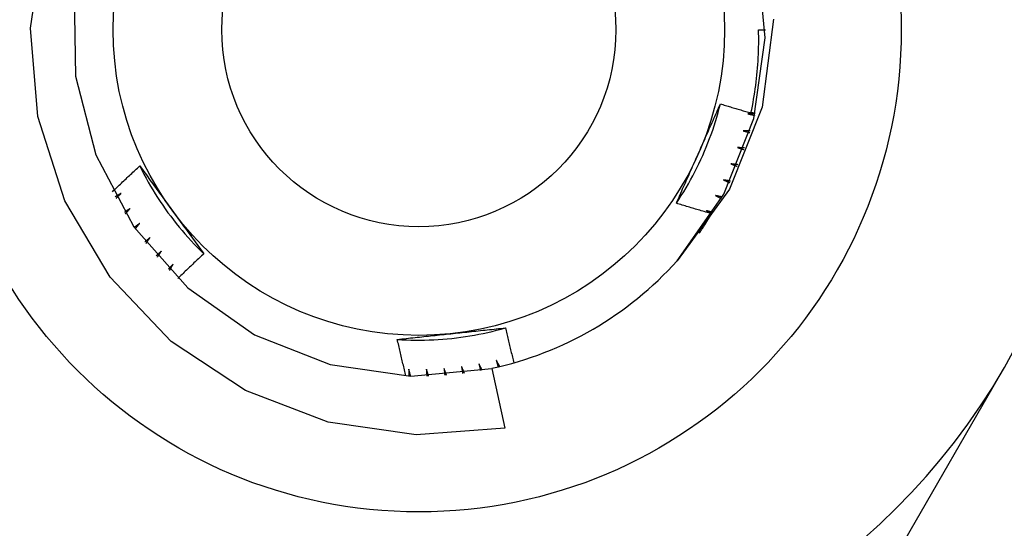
# Model space of a CAD drawing. Header units: inches. Extents: x 3.3 to 95.3, y 5.9 to 50.1.
# Tile 26 of 64: x 21.664 to 21.95, y 21.728 to 21.875. Entities that reach past the tile are written whole.
import ezdxf

# ---------------------------------------------------------------- set-up
doc = ezdxf.new("R2010")
doc.units = ezdxf.units.IN
doc.header["$MEASUREMENT"] = 0
doc.layers.add('Visible Edges(ANSI)', color=7, linetype='Continuous', lineweight=25)
doc.layers.add('Visible Tangent Edges(ANSI)', color=7, linetype='Continuous', lineweight=25)

msp = doc.modelspace()

# ---------------------------------------------------------------- linework, layer by layer
at = {"layer": 'Visible Edges(ANSI)'}
for p, q in [((21.8785, 21.87252), (21.88047, 21.87252)), ((21.80126, 21.77438), (21.80499, 21.75707)), ((21.9497, 21.77459), (21.89884, 21.68649))]:
    msp.add_line(p, q, dxfattribs=at)
at = {"layer": 'Visible Edges(ANSI)', "flags": 128}
for points in [[(21.80499, 21.75707), (21.77933, 21.7551), (21.75385, 21.75877), (21.72982, 21.76792), (21.70837, 21.78217), (21.69065, 21.80078), (21.67751, 21.82291), (21.66967, 21.8474), (21.66757, 21.87302), (21.67134, 21.89846)], [(21.85489, 21.80558), (21.86845, 21.82489), (21.87713, 21.84684), (21.88044, 21.87021), (21.87821, 21.8937)], [(21.6802, 21.8827), (21.68058, 21.8591), (21.68646, 21.83625), (21.69752, 21.81539), (21.71313, 21.7977), (21.73245, 21.78414), (21.7544, 21.77546), (21.77776, 21.77215), (21.80126, 21.77438)], [(21.8828, 21.87558), (21.87957, 21.85012), (21.87008, 21.82627), (21.85489, 21.80558)], [(21.8763, 21.84843), (21.87651, 21.84941), (21.87671, 21.85041), (21.8769, 21.8514), (21.87708, 21.8524), (21.87725, 21.85339), (21.87741, 21.85439), (21.87755, 21.85539), (21.87769, 21.85639), (21.87782, 21.85739), (21.87794, 21.8584), (21.87804, 21.8594), (21.87814, 21.86041), (21.87823, 21.86141), (21.87831, 21.86242), (21.87837, 21.86343), (21.87843, 21.86444), (21.87847, 21.86544), (21.87851, 21.86645), (21.87853, 21.86746), (21.87855, 21.86847), (21.87855, 21.86949), (21.87855, 21.8705), (21.87853, 21.87151), (21.8785, 21.87252)], [(21.85468, 21.82224), (21.85541, 21.82334), (21.85612, 21.82445), (21.85682, 21.82557), (21.8575, 21.82671), (21.85816, 21.82785), (21.85881, 21.829), (21.85943, 21.83016), (21.86005, 21.83132), (21.86064, 21.8325), (21.86122, 21.83369), (21.86178, 21.83488), (21.86233, 21.83608), (21.86285, 21.83729), (21.86336, 21.83851), (21.86385, 21.83973), (21.86432, 21.84097), (21.86478, 21.8422), (21.86521, 21.84345), (21.86563, 21.8447), (21.86603, 21.84596), (21.86641, 21.84722), (21.86678, 21.84849), (21.86712, 21.84976), (21.86744, 21.85104)], [(21.861, 21.83649), (21.86127, 21.8371), (21.86154, 21.83771), (21.86181, 21.83832), (21.86209, 21.83893), (21.86236, 21.83954), (21.86263, 21.84014), (21.8629, 21.84075), (21.86317, 21.84136), (21.86344, 21.84197), (21.86371, 21.84257), (21.86398, 21.84318), (21.86424, 21.84378), (21.86451, 21.84439), (21.86478, 21.845), (21.86505, 21.8456), (21.86532, 21.84621), (21.86558, 21.84681), (21.86585, 21.84741), (21.86612, 21.84802), (21.86638, 21.84862), (21.86665, 21.84923), (21.86691, 21.84983), (21.86718, 21.85043), (21.86744, 21.85104)], [(21.86744, 21.85104), (21.86781, 21.85092), (21.86818, 21.85081), (21.86855, 21.8507), (21.86892, 21.85059), (21.86928, 21.85047), (21.86965, 21.85036), (21.87002, 21.85025), (21.87039, 21.85014), (21.87076, 21.85003), (21.87113, 21.84992), (21.8715, 21.84981), (21.87187, 21.8497), (21.87223, 21.84959), (21.8726, 21.84949), (21.87297, 21.84938), (21.87334, 21.84927), (21.87371, 21.84916), (21.87408, 21.84906), (21.87445, 21.84895), (21.87482, 21.84885), (21.87519, 21.84874), (21.87556, 21.84863), (21.87593, 21.84853), (21.8763, 21.84843)], [(21.87634, 21.84862), (21.87639, 21.84861), (21.87644, 21.8486), (21.87649, 21.84858), (21.87654, 21.84857), (21.87658, 21.84856), (21.87663, 21.84854), (21.87668, 21.84853), (21.87673, 21.84851), (21.87678, 21.8485), (21.87683, 21.84849), (21.87688, 21.84847), (21.87692, 21.84846), (21.87697, 21.84845), (21.87702, 21.84843), (21.87707, 21.84842), (21.87712, 21.84841), (21.87717, 21.84839), (21.87721, 21.84838), (21.87726, 21.84837), (21.87731, 21.84835), (21.87736, 21.84834), (21.87741, 21.84833), (21.87746, 21.84831), (21.8775, 21.8483)], [(21.87748, 21.84822), (21.8774, 21.84821), (21.87731, 21.84821), (21.87723, 21.84821), (21.87714, 21.8482), (21.87706, 21.8482), (21.87697, 21.8482), (21.87689, 21.84819), (21.8768, 21.84819), (21.87672, 21.84819), (21.87663, 21.84819), (21.87655, 21.84818), (21.87646, 21.84818), (21.87637, 21.84818), (21.87629, 21.84817), (21.8762, 21.84817), (21.87612, 21.84817), (21.87603, 21.84816), (21.87595, 21.84816), (21.87586, 21.84816), (21.87578, 21.84816), (21.87569, 21.84815), (21.87561, 21.84815), (21.87552, 21.84815), (21.87544, 21.84814)], [(21.87544, 21.84814), (21.87552, 21.84813), (21.8756, 21.84811), (21.87568, 21.84809), (21.87576, 21.84807), (21.87584, 21.84806), (21.87592, 21.84804), (21.876, 21.84802), (21.87608, 21.848), (21.87616, 21.84798), (21.87624, 21.84797), (21.87632, 21.84795), (21.8764, 21.84793), (21.87648, 21.84791), (21.87656, 21.84789), (21.87664, 21.84788), (21.87672, 21.84786), (21.8768, 21.84784), (21.87688, 21.84782), (21.87696, 21.8478), (21.87704, 21.84778), (21.87712, 21.84777), (21.8772, 21.84775), (21.87728, 21.84773), (21.87736, 21.84771)], [(21.87404, 21.84323), (21.87412, 21.84321), (21.8742, 21.84318), (21.87428, 21.84316), (21.87436, 21.84314), (21.87444, 21.84312), (21.87452, 21.8431), (21.8746, 21.84307), (21.87467, 21.84305), (21.87475, 21.84303), (21.87483, 21.84301), (21.87491, 21.84299), (21.87499, 21.84296), (21.87507, 21.84294), (21.87515, 21.84292), (21.87523, 21.8429), (21.87531, 21.84287), (21.87539, 21.84285), (21.87546, 21.84283), (21.87554, 21.84281), (21.87562, 21.84279), (21.8757, 21.84276), (21.87578, 21.84274), (21.87586, 21.84272), (21.87594, 21.8427)], [(21.87609, 21.84319), (21.87601, 21.8432), (21.87592, 21.8432), (21.87583, 21.8432), (21.87575, 21.8432), (21.87566, 21.8432), (21.87558, 21.8432), (21.87549, 21.8432), (21.87541, 21.8432), (21.87532, 21.84321), (21.87524, 21.84321), (21.87515, 21.84321), (21.87507, 21.84321), (21.87498, 21.84321), (21.8749, 21.84321), (21.87481, 21.84321), (21.87473, 21.84322), (21.87464, 21.84322), (21.87456, 21.84322), (21.87447, 21.84322), (21.87438, 21.84322), (21.8743, 21.84322), (21.87421, 21.84322), (21.87413, 21.84323), (21.87404, 21.84323)], [(21.8724, 21.83839), (21.87247, 21.83836), (21.87255, 21.83834), (21.87263, 21.83831), (21.87271, 21.83829), (21.87278, 21.83826), (21.87286, 21.83823), (21.87294, 21.83821), (21.87302, 21.83818), (21.8731, 21.83816), (21.87317, 21.83813), (21.87325, 21.8381), (21.87333, 21.83808), (21.87341, 21.83805), (21.87348, 21.83802), (21.87356, 21.838), (21.87364, 21.83797), (21.87372, 21.83795), (21.87379, 21.83792), (21.87387, 21.83789), (21.87395, 21.83787), (21.87403, 21.83784), (21.8741, 21.83781), (21.87418, 21.83779), (21.87426, 21.83776)], [(21.87444, 21.83825), (21.87435, 21.83826), (21.87427, 21.83826), (21.87418, 21.83827), (21.8741, 21.83827), (21.87401, 21.83828), (21.87393, 21.83828), (21.87384, 21.83829), (21.87376, 21.8383), (21.87367, 21.8383), (21.87359, 21.83831), (21.8735, 21.83831), (21.87342, 21.83832), (21.87333, 21.83832), (21.87325, 21.83833), (21.87316, 21.83834), (21.87308, 21.83834), (21.87299, 21.83835), (21.87291, 21.83835), (21.87282, 21.83836), (21.87274, 21.83837), (21.87265, 21.83837), (21.87257, 21.83838), (21.87248, 21.83838), (21.8724, 21.83839)], [(21.85469, 21.82224), (21.85495, 21.82283), (21.85521, 21.82342), (21.85547, 21.82401), (21.85573, 21.8246), (21.85599, 21.8252), (21.85625, 21.82579), (21.85651, 21.82638), (21.85677, 21.82697), (21.85703, 21.82756), (21.8573, 21.82815), (21.85756, 21.82875), (21.85782, 21.82934), (21.85808, 21.82993), (21.85835, 21.83053), (21.85861, 21.83112), (21.85888, 21.83172), (21.85914, 21.83231), (21.8594, 21.83291), (21.85967, 21.8335), (21.85993, 21.8341), (21.8602, 21.83469), (21.86047, 21.83529), (21.86073, 21.83589), (21.861, 21.83649)], [(21.69133, 21.82558), (21.69166, 21.82589), (21.69198, 21.82621), (21.69231, 21.82652), (21.69263, 21.82684), (21.69296, 21.82715), (21.69328, 21.82746), (21.69361, 21.82778), (21.69394, 21.82809), (21.69427, 21.8284), (21.69459, 21.82871), (21.69492, 21.82903), (21.69525, 21.82934), (21.69558, 21.82965), (21.69591, 21.82996), (21.69624, 21.83027), (21.69657, 21.83058), (21.6969, 21.83089), (21.69723, 21.8312), (21.69756, 21.8315), (21.6979, 21.83181), (21.69823, 21.83212), (21.69856, 21.83243), (21.69889, 21.83273), (21.69923, 21.83304)], [(21.69923, 21.83304), (21.69961, 21.83252), (21.69999, 21.832), (21.70037, 21.83148), (21.70075, 21.83096), (21.70114, 21.83044), (21.70152, 21.82992), (21.7019, 21.82939), (21.70228, 21.82887), (21.70266, 21.82835), (21.70305, 21.82783), (21.70343, 21.8273), (21.70381, 21.82678), (21.70419, 21.82625), (21.70457, 21.82573), (21.70496, 21.8252), (21.70534, 21.82468), (21.70572, 21.82415), (21.7061, 21.82362), (21.70649, 21.8231), (21.70687, 21.82257), (21.70726, 21.82204), (21.70764, 21.82151), (21.70802, 21.82098), (21.70841, 21.82045)], [(21.69923, 21.83304), (21.69982, 21.83186), (21.70043, 21.83069), (21.70105, 21.82953), (21.70169, 21.82838), (21.70235, 21.82723), (21.70302, 21.8261), (21.70371, 21.82497), (21.70441, 21.82386), (21.70514, 21.82275), (21.70587, 21.82166), (21.70663, 21.82058), (21.7074, 21.8195), (21.70818, 21.81844), (21.70898, 21.8174), (21.7098, 21.81636), (21.71063, 21.81533), (21.71147, 21.81432), (21.71233, 21.81332), (21.71321, 21.81233), (21.71409, 21.81136), (21.715, 21.8104), (21.71591, 21.80945), (21.71684, 21.80851), (21.71779, 21.80759)], [(21.8705, 21.83364), (21.87058, 21.83361), (21.87065, 21.83358), (21.87073, 21.83355), (21.87081, 21.83352), (21.87088, 21.83349), (21.87096, 21.83346), (21.87103, 21.83343), (21.87111, 21.8334), (21.87119, 21.83337), (21.87126, 21.83334), (21.87134, 21.83331), (21.87142, 21.83328), (21.87149, 21.83325), (21.87157, 21.83322), (21.87164, 21.83319), (21.87172, 21.83316), (21.8718, 21.83313), (21.87187, 21.8331), (21.87195, 21.83307), (21.87202, 21.83304), (21.8721, 21.83301), (21.87218, 21.83298), (21.87225, 21.83295), (21.87233, 21.83292)], [(21.87253, 21.8334), (21.87245, 21.83341), (21.87236, 21.83342), (21.87228, 21.83343), (21.87219, 21.83344), (21.87211, 21.83345), (21.87203, 21.83346), (21.87194, 21.83347), (21.87186, 21.83348), (21.87177, 21.83349), (21.87169, 21.8335), (21.8716, 21.83351), (21.87152, 21.83352), (21.87143, 21.83353), (21.87135, 21.83354), (21.87126, 21.83355), (21.87118, 21.83356), (21.87109, 21.83357), (21.87101, 21.83358), (21.87092, 21.83359), (21.87084, 21.8336), (21.87075, 21.83361), (21.87067, 21.83362), (21.87059, 21.83363), (21.8705, 21.83364)], [(21.86836, 21.829), (21.86844, 21.82897), (21.86851, 21.82894), (21.86858, 21.8289), (21.86866, 21.82887), (21.86873, 21.82883), (21.86881, 21.8288), (21.86888, 21.82877), (21.86896, 21.82873), (21.86903, 21.8287), (21.86911, 21.82866), (21.86918, 21.82863), (21.86926, 21.82859), (21.86933, 21.82856), (21.8694, 21.82853), (21.86948, 21.82849), (21.86955, 21.82846), (21.86963, 21.82842), (21.8697, 21.82839), (21.86978, 21.82836), (21.86985, 21.82832), (21.86993, 21.82829), (21.87, 21.82825), (21.87007, 21.82822), (21.87015, 21.82818)], [(21.87038, 21.82865), (21.87029, 21.82867), (21.87021, 21.82868), (21.87013, 21.8287), (21.87004, 21.82871), (21.86996, 21.82872), (21.86987, 21.82874), (21.86979, 21.82875), (21.86971, 21.82877), (21.86962, 21.82878), (21.86954, 21.8288), (21.86945, 21.82881), (21.86937, 21.82883), (21.86929, 21.82884), (21.8692, 21.82886), (21.86912, 21.82887), (21.86903, 21.82889), (21.86895, 21.8289), (21.86887, 21.82891), (21.86878, 21.82893), (21.8687, 21.82894), (21.86861, 21.82896), (21.86853, 21.82897), (21.86844, 21.82899), (21.86836, 21.829)], [(21.69383, 21.8251), (21.69375, 21.82505), (21.69368, 21.82501), (21.69361, 21.82497), (21.69354, 21.82493), (21.69347, 21.82489), (21.6934, 21.82485), (21.69333, 21.8248), (21.69326, 21.82476), (21.69319, 21.82472), (21.69312, 21.82468), (21.69305, 21.82464), (21.69298, 21.8246), (21.69291, 21.82455), (21.69284, 21.82451), (21.69277, 21.82447), (21.6927, 21.82443), (21.69262, 21.82439), (21.69255, 21.82435), (21.69248, 21.82431), (21.69241, 21.82426), (21.69234, 21.82422), (21.69227, 21.82418), (21.6922, 21.82414), (21.69213, 21.8241)], [(21.69238, 21.82364), (21.69244, 21.8237), (21.6925, 21.82376), (21.69256, 21.82383), (21.69262, 21.82389), (21.69268, 21.82395), (21.69274, 21.82401), (21.6928, 21.82407), (21.69286, 21.82413), (21.69292, 21.82419), (21.69298, 21.82425), (21.69304, 21.82431), (21.6931, 21.82437), (21.69316, 21.82443), (21.69322, 21.82449), (21.69328, 21.82455), (21.69334, 21.82461), (21.6934, 21.82467), (21.69346, 21.82473), (21.69352, 21.82479), (21.69358, 21.82485), (21.69364, 21.82491), (21.6937, 21.82497), (21.69377, 21.82503), (21.69383, 21.8251)], [(21.86598, 21.82448), (21.86606, 21.82444), (21.86613, 21.8244), (21.8662, 21.82437), (21.86627, 21.82433), (21.86635, 21.82429), (21.86642, 21.82425), (21.86649, 21.82421), (21.86657, 21.82418), (21.86664, 21.82414), (21.86671, 21.8241), (21.86678, 21.82406), (21.86686, 21.82403), (21.86693, 21.82399), (21.867, 21.82395), (21.86707, 21.82391), (21.86715, 21.82387), (21.86722, 21.82384), (21.86729, 21.8238), (21.86736, 21.82376), (21.86744, 21.82372), (21.86751, 21.82368), (21.86758, 21.82364), (21.86765, 21.82361), (21.86773, 21.82357)], [(21.86798, 21.82402), (21.8679, 21.82404), (21.86781, 21.82406), (21.86773, 21.82408), (21.86765, 21.8241), (21.86756, 21.82412), (21.86748, 21.82414), (21.8674, 21.82416), (21.86731, 21.82417), (21.86723, 21.82419), (21.86715, 21.82421), (21.86706, 21.82423), (21.86698, 21.82425), (21.8669, 21.82427), (21.86681, 21.82429), (21.86673, 21.82431), (21.86665, 21.82433), (21.86657, 21.82435), (21.86648, 21.82436), (21.8664, 21.82438), (21.86632, 21.8244), (21.86623, 21.82442), (21.86615, 21.82444), (21.86607, 21.82446), (21.86598, 21.82448)], [(21.6964, 21.82068), (21.69633, 21.82064), (21.69627, 21.82059), (21.6962, 21.82055), (21.69613, 21.8205), (21.69606, 21.82046), (21.69599, 21.82041), (21.69592, 21.82037), (21.69586, 21.82032), (21.69579, 21.82028), (21.69572, 21.82023), (21.69565, 21.82019), (21.69558, 21.82014), (21.69551, 21.82009), (21.69545, 21.82005), (21.69538, 21.82), (21.69531, 21.81996), (21.69524, 21.81991), (21.69517, 21.81987), (21.6951, 21.81982), (21.69503, 21.81978), (21.69497, 21.81973), (21.6949, 21.81969), (21.69483, 21.81964), (21.69476, 21.8196)], [(21.69504, 21.81916), (21.69509, 21.81922), (21.69515, 21.81929), (21.69521, 21.81935), (21.69526, 21.81941), (21.69532, 21.81948), (21.69538, 21.81954), (21.69543, 21.8196), (21.69549, 21.81967), (21.69555, 21.81973), (21.6956, 21.81979), (21.69566, 21.81986), (21.69572, 21.81992), (21.69578, 21.81998), (21.69583, 21.82005), (21.69589, 21.82011), (21.69595, 21.82018), (21.696, 21.82024), (21.69606, 21.8203), (21.69612, 21.82037), (21.69617, 21.82043), (21.69623, 21.82049), (21.69629, 21.82056), (21.69635, 21.82062), (21.6964, 21.82068)], [(21.70841, 21.82045), (21.7088, 21.81991), (21.7092, 21.81937), (21.70959, 21.81883), (21.70998, 21.81829), (21.71037, 21.81775), (21.71076, 21.81721), (21.71115, 21.81668), (21.71155, 21.81614), (21.71194, 21.8156), (21.71233, 21.81506), (21.71272, 21.81453), (21.71311, 21.81399), (21.7135, 21.81346), (21.71389, 21.81292), (21.71428, 21.81239), (21.71467, 21.81185), (21.71506, 21.81132), (21.71545, 21.81079), (21.71584, 21.81025), (21.71623, 21.80972), (21.71662, 21.80919), (21.71701, 21.80866), (21.7174, 21.80813), (21.71779, 21.80759)], [(21.86489, 21.81919), (21.86446, 21.81931), (21.86404, 21.81943), (21.86361, 21.81956), (21.86318, 21.81968), (21.86276, 21.8198), (21.86233, 21.81993), (21.86191, 21.82005), (21.86148, 21.82018), (21.86105, 21.8203), (21.86063, 21.82043), (21.8602, 21.82055), (21.85978, 21.82068), (21.85935, 21.82081), (21.85893, 21.82094), (21.8585, 21.82106), (21.85808, 21.82119), (21.85765, 21.82132), (21.85723, 21.82145), (21.85681, 21.82158), (21.85638, 21.82171), (21.85596, 21.82184), (21.85553, 21.82197), (21.85511, 21.82211), (21.85469, 21.82224)], [(21.86337, 21.82009), (21.86344, 21.82005), (21.8635, 21.82001), (21.86356, 21.81997), (21.86363, 21.81994), (21.86369, 21.8199), (21.86375, 21.81986), (21.86382, 21.81983), (21.86388, 21.81979), (21.86394, 21.81975), (21.86401, 21.81971), (21.86407, 21.81968), (21.86413, 21.81964), (21.8642, 21.8196), (21.86426, 21.81956), (21.86432, 21.81953), (21.86438, 21.81949), (21.86445, 21.81945), (21.86451, 21.81942), (21.86457, 21.81938), (21.86464, 21.81934), (21.8647, 21.8193), (21.86476, 21.81927), (21.86483, 21.81923), (21.86489, 21.81919)], [(21.86534, 21.81953), (21.86526, 21.81955), (21.86518, 21.81957), (21.8651, 21.8196), (21.86502, 21.81962), (21.86493, 21.81964), (21.86485, 21.81967), (21.86477, 21.81969), (21.86469, 21.81971), (21.86461, 21.81974), (21.86452, 21.81976), (21.86444, 21.81978), (21.86436, 21.8198), (21.86428, 21.81983), (21.86419, 21.81985), (21.86411, 21.81987), (21.86403, 21.8199), (21.86395, 21.81992), (21.86387, 21.81994), (21.86378, 21.81997), (21.8637, 21.81999), (21.86362, 21.82002), (21.86354, 21.82004), (21.86346, 21.82006), (21.86337, 21.82009)], [(21.86133, 21.81356), (21.86149, 21.81379), (21.86164, 21.81402), (21.8618, 21.81425), (21.86195, 21.81448), (21.8621, 21.81471), (21.86226, 21.81494), (21.86241, 21.81518), (21.86256, 21.81541), (21.86271, 21.81564), (21.86286, 21.81588), (21.86301, 21.81611), (21.86316, 21.81635), (21.86331, 21.81658), (21.86345, 21.81682), (21.8636, 21.81705), (21.86374, 21.81729), (21.86389, 21.81752), (21.86403, 21.81776), (21.86418, 21.818), (21.86432, 21.81824), (21.86447, 21.81847), (21.86461, 21.81871), (21.86475, 21.81895), (21.86489, 21.81919)], [(21.69921, 21.81641), (21.69914, 21.81636), (21.69907, 21.81631), (21.69901, 21.81626), (21.69894, 21.81621), (21.69888, 21.81617), (21.69881, 21.81612), (21.69875, 21.81607), (21.69868, 21.81602), (21.69861, 21.81597), (21.69855, 21.81592), (21.69848, 21.81587), (21.69842, 21.81583), (21.69835, 21.81578), (21.69828, 21.81573), (21.69822, 21.81568), (21.69815, 21.81563), (21.69809, 21.81558), (21.69802, 21.81553), (21.69795, 21.81549), (21.69789, 21.81544), (21.69782, 21.81539), (21.69775, 21.81534), (21.69769, 21.81529), (21.69762, 21.81524)], [(21.69792, 21.81482), (21.69797, 21.81488), (21.69803, 21.81495), (21.69808, 21.81502), (21.69813, 21.81508), (21.69819, 21.81515), (21.69824, 21.81521), (21.69829, 21.81528), (21.69835, 21.81535), (21.6984, 21.81541), (21.69846, 21.81548), (21.69851, 21.81555), (21.69856, 21.81561), (21.69862, 21.81568), (21.69867, 21.81575), (21.69872, 21.81581), (21.69878, 21.81588), (21.69883, 21.81595), (21.69888, 21.81601), (21.69894, 21.81608), (21.69899, 21.81614), (21.69905, 21.81621), (21.6991, 21.81628), (21.69915, 21.81634), (21.69921, 21.81641)], [(21.70223, 21.81229), (21.70216, 21.81224), (21.7021, 21.81218), (21.70204, 21.81213), (21.70197, 21.81208), (21.70191, 21.81203), (21.70185, 21.81198), (21.70178, 21.81192), (21.70172, 21.81187), (21.70166, 21.81182), (21.70159, 21.81177), (21.70153, 21.81172), (21.70147, 21.81166), (21.7014, 21.81161), (21.70134, 21.81156), (21.70128, 21.81151), (21.70121, 21.81146), (21.70115, 21.8114), (21.70109, 21.81135), (21.70102, 21.8113), (21.70096, 21.81125), (21.7009, 21.8112), (21.70083, 21.81114), (21.70077, 21.81109), (21.70071, 21.81104)], [(21.70103, 21.81063), (21.70108, 21.8107), (21.70113, 21.81077), (21.70118, 21.81084), (21.70123, 21.81091), (21.70128, 21.81098), (21.70133, 21.81104), (21.70138, 21.81111), (21.70143, 21.81118), (21.70148, 21.81125), (21.70153, 21.81132), (21.70158, 21.81139), (21.70163, 21.81146), (21.70168, 21.81153), (21.70173, 21.8116), (21.70178, 21.81167), (21.70183, 21.81174), (21.70188, 21.8118), (21.70193, 21.81187), (21.70198, 21.81194), (21.70203, 21.81201), (21.70208, 21.81208), (21.70213, 21.81215), (21.70218, 21.81222), (21.70223, 21.81229)], [(21.70546, 21.80833), (21.7054, 21.80827), (21.70534, 21.80822), (21.70528, 21.80816), (21.70522, 21.80811), (21.70516, 21.80805), (21.7051, 21.808), (21.70504, 21.80794), (21.70497, 21.80789), (21.70491, 21.80783), (21.70485, 21.80778), (21.70479, 21.80772), (21.70473, 21.80767), (21.70467, 21.80761), (21.70461, 21.80755), (21.70455, 21.8075), (21.70449, 21.80744), (21.70443, 21.80739), (21.70437, 21.80733), (21.70431, 21.80728), (21.70425, 21.80722), (21.70419, 21.80717), (21.70413, 21.80711), (21.70407, 21.80706), (21.704, 21.807)], [(21.70435, 21.80661), (21.70439, 21.80668), (21.70444, 21.80675), (21.70448, 21.80683), (21.70453, 21.8069), (21.70458, 21.80697), (21.70462, 21.80704), (21.70467, 21.80711), (21.70472, 21.80718), (21.70476, 21.80726), (21.70481, 21.80733), (21.70485, 21.8074), (21.7049, 21.80747), (21.70495, 21.80754), (21.70499, 21.80761), (21.70504, 21.80768), (21.70509, 21.80776), (21.70513, 21.80783), (21.70518, 21.8079), (21.70523, 21.80797), (21.70527, 21.80804), (21.70532, 21.80811), (21.70537, 21.80819), (21.70541, 21.80826), (21.70546, 21.80833)], [(21.71779, 21.80759), (21.71747, 21.8073), (21.71715, 21.807), (21.71683, 21.80671), (21.71651, 21.80641), (21.7162, 21.80611), (21.71588, 21.80581), (21.71556, 21.80552), (21.71525, 21.80522), (21.71493, 21.80492), (21.71462, 21.80462), (21.7143, 21.80432), (21.71399, 21.80402), (21.71367, 21.80372), (21.71336, 21.80342), (21.71305, 21.80312), (21.71273, 21.80282), (21.71242, 21.80251), (21.71211, 21.80221), (21.7118, 21.80191), (21.71148, 21.80161), (21.71117, 21.8013), (21.71086, 21.801), (21.71055, 21.8007), (21.71024, 21.80039)], [(21.70889, 21.80454), (21.70883, 21.80448), (21.70878, 21.80443), (21.70872, 21.80437), (21.70866, 21.80431), (21.7086, 21.80425), (21.70855, 21.80419), (21.70849, 21.80413), (21.70843, 21.80408), (21.70837, 21.80402), (21.70832, 21.80396), (21.70826, 21.8039), (21.7082, 21.80384), (21.70814, 21.80378), (21.70808, 21.80373), (21.70803, 21.80367), (21.70797, 21.80361), (21.70791, 21.80355), (21.70785, 21.80349), (21.7078, 21.80343), (21.70774, 21.80338), (21.70768, 21.80332), (21.70762, 21.80326), (21.70757, 21.8032), (21.70751, 21.80314)], [(21.70787, 21.80277), (21.70791, 21.80284), (21.70795, 21.80292), (21.708, 21.80299), (21.70804, 21.80306), (21.70808, 21.80314), (21.70812, 21.80321), (21.70817, 21.80329), (21.70821, 21.80336), (21.70825, 21.80343), (21.70829, 21.80351), (21.70834, 21.80358), (21.70838, 21.80366), (21.70842, 21.80373), (21.70846, 21.8038), (21.70851, 21.80388), (21.70855, 21.80395), (21.70859, 21.80403), (21.70863, 21.8041), (21.70868, 21.80417), (21.70872, 21.80425), (21.70876, 21.80432), (21.70881, 21.80439), (21.70885, 21.80447), (21.70889, 21.80454)], [(21.77384, 21.78277), (21.77516, 21.78269), (21.77647, 21.78263), (21.77779, 21.78259), (21.77911, 21.78256), (21.78043, 21.78256), (21.78175, 21.78257), (21.78307, 21.78261), (21.78439, 21.78266), (21.7857, 21.78274), (21.78702, 21.78283), (21.78833, 21.78294), (21.78965, 21.78307), (21.79096, 21.78322), (21.79227, 21.78339), (21.79357, 21.78358), (21.79487, 21.78378), (21.79617, 21.78401), (21.79747, 21.78425), (21.79876, 21.78451), (21.80005, 21.7848), (21.80133, 21.7851), (21.80261, 21.78542), (21.80389, 21.78576), (21.80516, 21.78611)], [(21.78933, 21.78442), (21.79, 21.78449), (21.79066, 21.78456), (21.79133, 21.78463), (21.79199, 21.7847), (21.79265, 21.78477), (21.79331, 21.78484), (21.79398, 21.78491), (21.79464, 21.78498), (21.7953, 21.78505), (21.79596, 21.78512), (21.79662, 21.78519), (21.79728, 21.78526), (21.79793, 21.78533), (21.79859, 21.7854), (21.79925, 21.78547), (21.79991, 21.78554), (21.80057, 21.78561), (21.80122, 21.78568), (21.80188, 21.78575), (21.80253, 21.78583), (21.80319, 21.7859), (21.80385, 21.78597), (21.8045, 21.78604), (21.80516, 21.78611)], [(21.80516, 21.78611), (21.80525, 21.78569), (21.80535, 21.78527), (21.80545, 21.78484), (21.80555, 21.78442), (21.80565, 21.784), (21.80575, 21.78357), (21.80585, 21.78315), (21.80595, 21.78273), (21.80605, 21.7823), (21.80615, 21.78188), (21.80625, 21.78146), (21.80635, 21.78104), (21.80646, 21.78061), (21.80656, 21.78019), (21.80666, 21.77977), (21.80677, 21.77935), (21.80687, 21.77893), (21.80698, 21.7785), (21.80708, 21.77808), (21.80719, 21.77766), (21.8073, 21.77724), (21.8074, 21.77682), (21.80751, 21.7764), (21.80762, 21.77598)], [(21.77384, 21.78276), (21.77448, 21.78283), (21.77512, 21.7829), (21.77576, 21.78297), (21.77641, 21.78305), (21.77705, 21.78311), (21.77769, 21.78318), (21.77833, 21.78325), (21.77898, 21.78332), (21.77962, 21.78339), (21.78027, 21.78346), (21.78091, 21.78353), (21.78155, 21.7836), (21.7822, 21.78367), (21.78285, 21.78374), (21.78349, 21.78381), (21.78414, 21.78387), (21.78479, 21.78394), (21.78543, 21.78401), (21.78608, 21.78408), (21.78673, 21.78415), (21.78738, 21.78422), (21.78803, 21.78428), (21.78868, 21.78435), (21.78933, 21.78442)], [(21.77635, 21.77219), (21.77624, 21.77263), (21.77613, 21.77307), (21.77602, 21.77351), (21.77591, 21.77395), (21.77581, 21.77439), (21.7757, 21.77483), (21.77559, 21.77527), (21.77548, 21.77571), (21.77538, 21.77615), (21.77527, 21.77659), (21.77516, 21.77703), (21.77506, 21.77747), (21.77495, 21.77791), (21.77485, 21.77835), (21.77475, 21.77879), (21.77464, 21.77923), (21.77454, 21.77967), (21.77444, 21.78011), (21.77434, 21.78055), (21.77424, 21.781), (21.77414, 21.78144), (21.77404, 21.78188), (21.77394, 21.78232), (21.77384, 21.78276)], [(21.77717, 21.77413), (21.77717, 21.77405), (21.77717, 21.77397), (21.77717, 21.77389), (21.77717, 21.77381), (21.77717, 21.77372), (21.77717, 21.77364), (21.77717, 21.77356), (21.77717, 21.77348), (21.77717, 21.7734), (21.77717, 21.77331), (21.77717, 21.77323), (21.77717, 21.77315), (21.77717, 21.77307), (21.77717, 21.77299), (21.77717, 21.7729), (21.77717, 21.77282), (21.77717, 21.77274), (21.77717, 21.77266), (21.77717, 21.77258), (21.77717, 21.77249), (21.77717, 21.77241), (21.77717, 21.77233), (21.77717, 21.77225), (21.77717, 21.77217)], [(21.77769, 21.77215), (21.77766, 21.77224), (21.77764, 21.77232), (21.77762, 21.7724), (21.7776, 21.77248), (21.77758, 21.77257), (21.77756, 21.77265), (21.77753, 21.77273), (21.77751, 21.77281), (21.77749, 21.7729), (21.77747, 21.77298), (21.77745, 21.77306), (21.77743, 21.77314), (21.7774, 21.77323), (21.77738, 21.77331), (21.77736, 21.77339), (21.77734, 21.77347), (21.77732, 21.77356), (21.7773, 21.77364), (21.77728, 21.77372), (21.77725, 21.7738), (21.77723, 21.77389), (21.77721, 21.77397), (21.77719, 21.77405), (21.77717, 21.77413)], [(21.78228, 21.77412), (21.78228, 21.77403), (21.78229, 21.77395), (21.78229, 21.77387), (21.7823, 21.77379), (21.7823, 21.77371), (21.7823, 21.77362), (21.78231, 21.77354), (21.78231, 21.77346), (21.78232, 21.77338), (21.78232, 21.7733), (21.78233, 21.77322), (21.78233, 21.77313), (21.78233, 21.77305), (21.78234, 21.77297), (21.78234, 21.77289), (21.78235, 21.77281), (21.78235, 21.77272), (21.78235, 21.77264), (21.78236, 21.77256), (21.78236, 21.77248), (21.78237, 21.7724), (21.78237, 21.77231), (21.78237, 21.77223), (21.78238, 21.77215)], [(21.7829, 21.77216), (21.78287, 21.77225), (21.78285, 21.77233), (21.78282, 21.77241), (21.78279, 21.77249), (21.78277, 21.77257), (21.78274, 21.77265), (21.78272, 21.77273), (21.78269, 21.77281), (21.78267, 21.7729), (21.78264, 21.77298), (21.78261, 21.77306), (21.78259, 21.77314), (21.78256, 21.77322), (21.78254, 21.7733), (21.78251, 21.77338), (21.78248, 21.77346), (21.78246, 21.77355), (21.78243, 21.77363), (21.78241, 21.77371), (21.78238, 21.77379), (21.78236, 21.77387), (21.78233, 21.77395), (21.7823, 21.77403), (21.78228, 21.77412)], [(21.78738, 21.77436), (21.78739, 21.77428), (21.7874, 21.7742), (21.78741, 21.77412), (21.78742, 21.77404), (21.78743, 21.77396), (21.78743, 21.77387), (21.78744, 21.77379), (21.78745, 21.77371), (21.78746, 21.77363), (21.78747, 21.77355), (21.78748, 21.77347), (21.78749, 21.77338), (21.78749, 21.7733), (21.7875, 21.77322), (21.78751, 21.77314), (21.78752, 21.77306), (21.78753, 21.77298), (21.78754, 21.7729), (21.78754, 21.77281), (21.78755, 21.77273), (21.78756, 21.77265), (21.78757, 21.77257), (21.78758, 21.77249), (21.78758, 21.77241)], [(21.7881, 21.77245), (21.78807, 21.77253), (21.78804, 21.77261), (21.78801, 21.77269), (21.78798, 21.77277), (21.78795, 21.77284), (21.78792, 21.77292), (21.78789, 21.773), (21.78786, 21.77308), (21.78783, 21.77316), (21.7878, 21.77324), (21.78777, 21.77332), (21.78774, 21.7734), (21.78771, 21.77348), (21.78768, 21.77356), (21.78765, 21.77364), (21.78762, 21.77372), (21.78759, 21.7738), (21.78756, 21.77388), (21.78753, 21.77396), (21.7875, 21.77404), (21.78747, 21.77412), (21.78744, 21.7742), (21.78741, 21.77428), (21.78738, 21.77436)], [(21.79247, 21.77487), (21.79248, 21.77479), (21.79249, 21.77471), (21.79251, 21.77463), (21.79252, 21.77455), (21.79253, 21.77447), (21.79254, 21.77439), (21.79256, 21.77431), (21.79257, 21.77423), (21.79258, 21.77415), (21.7926, 21.77406), (21.79261, 21.77398), (21.79262, 21.7739), (21.79263, 21.77382), (21.79265, 21.77374), (21.79266, 21.77366), (21.79267, 21.77358), (21.79268, 21.7735), (21.7927, 21.77342), (21.79271, 21.77334), (21.79272, 21.77325), (21.79273, 21.77317), (21.79275, 21.77309), (21.79276, 21.77301), (21.79277, 21.77293)], [(21.79329, 21.773), (21.79325, 21.77308), (21.79322, 21.77315), (21.79318, 21.77323), (21.79315, 21.77331), (21.79312, 21.77339), (21.79308, 21.77347), (21.79305, 21.77354), (21.79301, 21.77362), (21.79298, 21.7737), (21.79294, 21.77378), (21.79291, 21.77386), (21.79288, 21.77394), (21.79284, 21.77401), (21.79281, 21.77409), (21.79277, 21.77417), (21.79274, 21.77425), (21.79271, 21.77433), (21.79267, 21.7744), (21.79264, 21.77448), (21.7926, 21.77456), (21.79257, 21.77464), (21.79254, 21.77472), (21.7925, 21.7748), (21.79247, 21.77487)], [(21.79752, 21.77565), (21.79754, 21.77557), (21.79755, 21.77549), (21.79757, 21.77541), (21.79759, 21.77533), (21.7976, 21.77525), (21.79762, 21.77517), (21.79764, 21.77509), (21.79765, 21.77501), (21.79767, 21.77493), (21.79769, 21.77485), (21.79771, 21.77477), (21.79772, 21.77469), (21.79774, 21.77461), (21.79776, 21.77453), (21.79777, 21.77445), (21.79779, 21.77437), (21.79781, 21.77429), (21.79782, 21.77421), (21.79784, 21.77412), (21.79786, 21.77404), (21.79787, 21.77396), (21.79789, 21.77388), (21.79791, 21.7738), (21.79792, 21.77372)], [(21.79843, 21.77382), (21.7984, 21.77389), (21.79836, 21.77397), (21.79832, 21.77405), (21.79828, 21.77412), (21.79824, 21.7742), (21.7982, 21.77427), (21.79817, 21.77435), (21.79813, 21.77443), (21.79809, 21.7745), (21.79805, 21.77458), (21.79801, 21.77466), (21.79798, 21.77473), (21.79794, 21.77481), (21.7979, 21.77489), (21.79786, 21.77496), (21.79782, 21.77504), (21.79779, 21.77511), (21.79775, 21.77519), (21.79771, 21.77527), (21.79767, 21.77534), (21.79763, 21.77542), (21.7976, 21.7755), (21.79756, 21.77557), (21.79752, 21.77565)], [(21.80252, 21.77669), (21.80254, 21.77661), (21.80257, 21.77653), (21.80259, 21.77645), (21.80261, 21.77637), (21.80263, 21.77629), (21.80265, 21.77621), (21.80267, 21.77613), (21.80269, 21.77605), (21.80271, 21.77597), (21.80273, 21.77589), (21.80276, 21.77581), (21.80278, 21.77573), (21.8028, 21.77566), (21.80282, 21.77558), (21.80284, 21.7755), (21.80286, 21.77542), (21.80288, 21.77534), (21.8029, 21.77526), (21.80292, 21.77518), (21.80294, 21.7751), (21.80296, 21.77502), (21.80298, 21.77494), (21.80301, 21.77486), (21.80303, 21.77478)], [(21.80353, 21.7749), (21.80349, 21.77498), (21.80345, 21.77505), (21.80341, 21.77513), (21.80336, 21.7752), (21.80332, 21.77527), (21.80328, 21.77535), (21.80324, 21.77542), (21.8032, 21.7755), (21.80315, 21.77557), (21.80311, 21.77565), (21.80307, 21.77572), (21.80303, 21.77579), (21.80299, 21.77587), (21.80294, 21.77594), (21.8029, 21.77602), (21.80286, 21.77609), (21.80282, 21.77616), (21.80278, 21.77624), (21.80273, 21.77631), (21.80269, 21.77639), (21.80265, 21.77646), (21.80261, 21.77654), (21.80257, 21.77661), (21.80252, 21.77669)]]:
    msp.add_lwpolyline(points, dxfattribs=at)
at = {"layer": 'Visible Edges(ANSI)'}
for radius in [0.13976, 0.08858]:
    msp.add_circle((21.78008, 21.87252), radius, dxfattribs=at)
for radius, start, end in [(0.19587, 330, 30), (0.10039, 282.18, 318.18), (0.19587, 210, 270), (0.19587, 270, 330)]:
    msp.add_arc((21.78008, 21.87252), radius, start, end, dxfattribs=at)
at = {"layer": 'Visible Tangent Edges(ANSI)'}
msp.add_circle((21.78008, 21.87252), 0.05709, dxfattribs=at)

doc.saveas('drawing.dxf')
